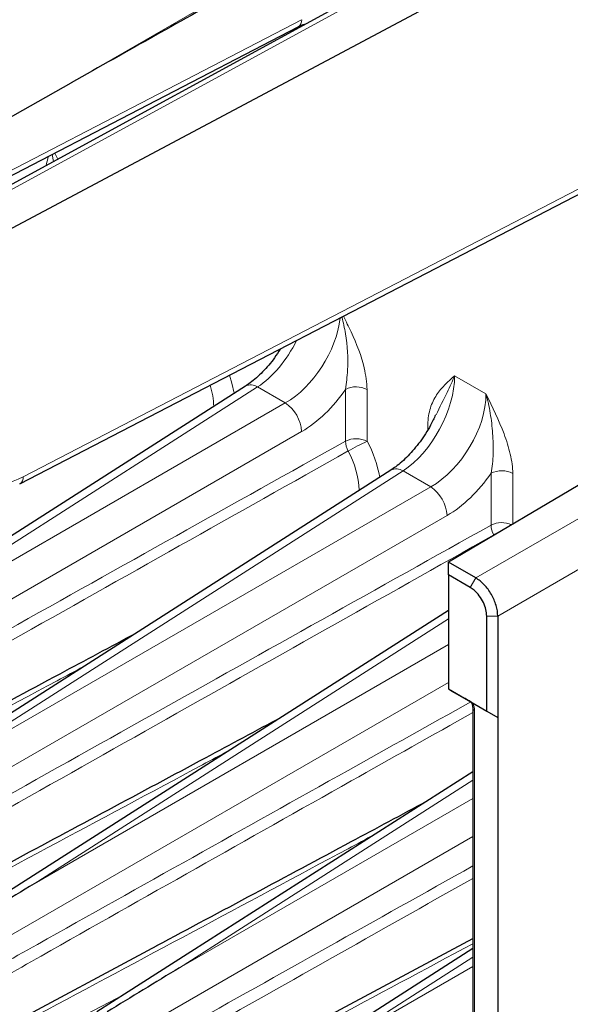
# Paper-space layout 'Blatt2' of a CAD drawing. Header units: millimetres. Extents: x 5 to 418, y 2 to 292.
# Tile 68 of 76: x 268 to 286, y 190 to 222. Entities that reach past the tile are written whole.
import ezdxf

# ---------------------------------------------------------------- set-up
doc = ezdxf.new("R2010")
doc.units = ezdxf.units.MM

psp = doc.layouts.new('Blatt2')

# ---------------------------------------------------------------- linework, layer by layer
at = {"color": 7, "linetype": 'Continuous', "lineweight": 25}
for p, q in [((290.824, 228.978), (266.249, 215.566)), ((265.79, 213.938), (288.112, 225.829)), ((265.757, 215.652), (277.392, 221.683)), ((264.182, 216.561), (270.089, 219.888)), ((303.581, 217.096), (282.23, 204.447)), ((268.427, 206.965), (286.584, 216.376)), ((275.695, 210.116), (256.859, 198.073)), ((280.38, 207.412), (261.544, 195.368)), ((282.23, 204.039), (282.23, 204.447)), ((283.114, 203.937), (282.23, 204.447)), ((282.23, 204.039), (282.23, 200.364)), ((282.937, 203.63), (282.23, 204.039)), ((282.23, 202.895), (266.228, 192.664)), ((283.467, 199.65), (283.467, 202.712)), ((283.821, 202.712), (283.821, 199.446)), ((282.23, 200.364), (283.467, 199.65)), ((282.23, 200.364), (282.294, 200.327)), ((282.23, 200.364), (282.23, 200.364)), ((282.294, 200.327), (282.365, 200.286)), ((282.365, 200.286), (282.719, 200.082)), ((283.019, 199.909), (283.821, 199.446)), ((283.016, 199.75), (283.016, 172.789)), ((283.467, 199.65), (283.821, 199.446)), ((283.821, 199.446), (283.821, 112.032)), ((283.016, 197.698), (270.913, 189.96)), ((277.528, 189.392), (283.016, 192.33)), ((266.138, 188.505), (272.85, 192.098)), ((283.016, 191.999), (275.597, 187.255))]:
    psp.add_line(p, q, dxfattribs=at)
at = {"color": 7, "linetype": 'Continuous', "lineweight": 18}
for p, q in [((291.068, 228.95), (266.497, 215.54)), ((270.089, 219.888), (282.947, 227.311)), ((265.597, 215.745), (277.506, 221.918)), ((283.114, 203.937), (308.756, 218.739)), ((269.519, 217.351), (269.472, 217.578)), ((269.559, 217.623), (269.654, 217.424)), ((309.463, 217.515), (283.821, 202.712)), ((268.542, 207.2), (286.699, 216.611)), ((282.433, 210.453), (283.441, 209.871)), ((276.085, 210.089), (259.524, 199.499)), ((276.976, 209.574), (276.085, 210.089)), ((278.92, 208.344), (278.92, 210.013)), ((279.617, 210.007), (279.617, 208.339)), ((259.524, 199.499), (276.976, 209.574)), ((281.572, 208.724), (281.572, 208.879)), ((277.506, 208.656), (257.657, 197.197)), ((280.77, 207.384), (264.208, 196.795)), ((281.661, 206.87), (280.77, 207.384)), ((283.604, 205.64), (283.604, 207.308)), ((284.302, 207.303), (284.302, 205.674)), ((264.208, 196.795), (281.661, 206.87)), ((282.191, 205.952), (262.342, 194.493)), ((282.937, 203.63), (283.114, 203.937)), ((283.467, 202.712), (283.821, 202.712)), ((282.23, 202.618), (268.893, 194.091)), ((268.893, 194.091), (282.23, 201.79)), ((282.23, 200.566), (267.026, 191.789)), ((283.075, 199.668), (283.075, 172.707)), ((283.016, 197.421), (273.577, 191.386)), ((273.577, 191.386), (283.016, 196.835)), ((283.016, 195.611), (271.711, 189.084)), ((283.016, 191.722), (278.262, 188.682)), ((278.262, 188.682), (283.016, 191.426)), ((267.026, 188.051), (271.792, 190.522))]:
    psp.add_line(p, q, dxfattribs=at)
at = {"color": 7, "linetype": 'Continuous', "lineweight": 18, "flags": 128}
psp.add_lwpolyline([(275.183, 210.466), (275.261, 210.216), (275.334, 209.885)], dxfattribs=at)
at = {"color": 7, "linetype": 'Continuous', "lineweight": 18}
for centre, radius, start, end in [((277.262, 221.892), 0.246, 301.9914, 6.1311), ((272.077, 209.378), 2.601, 1.9048, 17.133), ((275.867, 209.779), 0.379, 54.8682, 117.0092), ((279.263, 209.322), 0.771, 62.6783, 116.4558), ((276.3, 208.572), 1.209, 3.9926, 56.0074), ((279.263, 207.653), 0.771, 62.6783, 116.4558), ((279.649, 208.372), 0.73, 182.2216, 208.2544), ((282.417, 202.1), 6.838, 114.1674, 119.9205), ((276.149, 206.489), 3.931, 10.1397, 28.076), ((276.446, 206.626), 2.918, 2.6466, 28.6869), ((280.552, 207.074), 0.379, 54.8685, 117.0088), ((268.297, 207.173), 0.246, 301.997, 6.1367), ((283.948, 206.618), 0.771, 62.6784, 116.4557), ((280.985, 205.868), 1.209, 3.9926, 56.0074), ((283.95, 204.94), 0.78, 66.0728, 116.2641), ((284.334, 205.668), 0.73, 182.2217, 208.2544), ((287.308, 198.992), 7.291, 117.7078, 119.7473), ((283.112, 199.757), 0.0964, 184.7349, 247.1239)]:
    psp.add_arc(centre, radius, start, end, dxfattribs=at)
at = {"color": 7, "linetype": 'Continuous', "lineweight": 25}
for centre, major_axis, ratio, start_param, end_param in [((270.262, 219.784), (14.645, 8.249), 0.010453, 1.205942, 1.576777), ((283.037, 199.898), (0.45, -0.26), 0.000072, 1.737144, 2.355894), ((268.907, 193.486), (20.258, 12.315), 0.022083, 1.558058, 1.673678), ((273.591, 190.782), (20.258, 12.315), 0.022083, 1.558058, 1.673678)]:
    psp.add_ellipse(centre, major_axis=major_axis, ratio=ratio, start_param=start_param, end_param=end_param, dxfattribs=at)
at = {"color": 7, "linetype": 'Continuous', "lineweight": 18}
for centre, major_axis, ratio, start_param, end_param in [((267.559, 216.998), (1.316, 2.127), 0.596679, 5.163004, 5.294054), ((276.928, 211.589), (1.316, 2.127), 0.596679, 3.971302, 5.390108), ((276.041, 212.102), (1.188, 2.2), 0.557414, 3.937195, 4.778412), ((280.725, 209.397), (1.188, 2.2), 0.557414, 3.937195, 5.481811), ((277.445, 211.275), (1.69, 2.777), 0.592292, 3.966883, 4.616415), ((281.613, 208.885), (1.316, 2.127), 0.596679, 3.971302, 5.515918), ((268.608, 210.092), (1.82, 2.989), 0.592292, 2.896792, 3.914523), ((282.129, 208.571), (1.69, 2.777), 0.592292, 3.966883, 4.616415), ((282.756, 199.852), (-0.225, 0.39), 0.577777, 3.927415, 4.529819)]:
    psp.add_ellipse(centre, major_axis=major_axis, ratio=ratio, start_param=start_param, end_param=end_param, dxfattribs=at)
at = {"color": 7, "linetype": 'Continuous', "lineweight": 25}
for points, knots in [([(277.392, 221.683), (277.465, 221.722), (277.539, 221.762), (277.602, 221.777), (277.603, 221.778)], [0, 0, 0, 0, 0.986767, 1, 1, 1, 1]), ([(276.812, 211.311), (276.754, 211.216), (276.585, 210.941), (276.251, 210.563), (275.927, 210.272), (275.746, 210.151), (275.695, 210.116)], [0, 0, 0, 0, 0.1823046, 0.5267189, 0.8662214, 1, 1, 1, 1]), ([(281.818, 209.195), (281.767, 209.082), (281.629, 208.776), (281.324, 208.316), (280.938, 207.856), (280.612, 207.568), (280.431, 207.446), (280.38, 207.412)], [0, 0, 0, 0, 0.149465, 0.402377, 0.654096, 0.902226, 1, 1, 1, 1]), ([(283.467, 202.712), (283.462, 202.78), (283.451, 202.92), (283.365, 203.152), (283.232, 203.37), (283.081, 203.535), (282.98, 203.602), (282.937, 203.63)], [0, 0, 0, 0, 0.202355, 0.417397, 0.632001, 0.846434, 1, 1, 1, 1]), ([(263.474, 197.505), (265.559, 198.62), (268.454, 200.169), (271.351, 201.723), (272.162, 202.158)], [0, 0, 0, 0, 0.72017, 1, 1, 1, 1]), ([(282.96, 199.943), (282.964, 199.935), (282.985, 199.899), (283.006, 199.835), (283.016, 199.778), (283.016, 199.755), (283.016, 199.75)], [0, 0, 0, 0, 0.1062854, 0.5293053, 0.8955484, 1, 1, 1, 1]), ([(268.159, 194.8), (270.243, 195.916), (273.139, 197.465), (276.036, 199.019), (276.847, 199.453)], [0, 0, 0, 0, 0.72017, 1, 1, 1, 1]), ([(272.843, 192.096), (274.928, 193.212), (277.823, 194.76), (280.721, 196.314), (281.531, 196.749)], [0, 0, 0, 0, 0.72017, 1, 1, 1, 1])]:
    psp.add_open_spline(points, degree=3, knots=knots, dxfattribs=at)
at = {"color": 7, "linetype": 'Continuous', "lineweight": 18}
for points, knots in [([(278.92, 210.013), (278.946, 210.217), (279.022, 210.796), (278.971, 211.612), (278.845, 212.165), (278.805, 212.344)], [0, 0, 0, 0, 0.269041, 0.764641, 1, 1, 1, 1]), ([(278.854, 212.369), (278.936, 212.201), (279.201, 211.654), (279.538, 210.831), (279.595, 210.236), (279.617, 210.007)], [0, 0, 0, 0, 0.215211, 0.698762, 1, 1, 1, 1]), ([(281.572, 208.879), (281.572, 209.077), (281.601, 209.251), (281.676, 209.489), (281.706, 209.564), (281.774, 209.703), (281.811, 209.769), (282.014, 210.077), (282.224, 210.268), (282.433, 210.453)], [0, 0, 0, 0, 0.25, 0.25, 0.375, 0.375, 0.5, 0.5, 1, 1, 1, 1]), ([(282.433, 210.453), (282.432, 210.451), (282.363, 210.281), (282.176, 209.89), (281.955, 209.437), (281.833, 209.188)], [0, 0, 0, 0, 0.003914, 0.452261, 1, 1, 1, 1]), ([(284.302, 207.303), (284.302, 207.501), (284.273, 207.709), (284.198, 208.034), (284.168, 208.143), (284.1, 208.36), (284.063, 208.469), (283.86, 209.011), (283.65, 209.445), (283.441, 209.871)], [0, 0, 0, 0, 0.25, 0.25, 0.375, 0.375, 0.5, 0.5, 1, 1, 1, 1]), ([(283.604, 207.308), (283.645, 207.51), (283.664, 207.723), (283.677, 208.157), (283.671, 208.376), (283.64, 208.811), (283.615, 209.029), (283.543, 209.456), (283.497, 209.667), (283.441, 209.871)], [0, 0, 0, 0, 0.25, 0.25, 0.5, 0.5, 0.75, 0.75, 1, 1, 1, 1]), ([(270.487, 201.087), (270.201, 200.933), (266.582, 198.992), (262.128, 196.609), (257.961, 194.382), (257.127, 193.937)], [0, 0, 0, 0, 0.064099, 0.81282, 1, 1, 1, 1]), ([(266.496, 190.731), (267.33, 191.199), (271.498, 193.539), (276.982, 196.613), (281.633, 199.213), (282.949, 199.949)], [0, 0, 0, 0, 0.151993, 0.759965, 1, 1, 1, 1]), ([(283.016, 199.603), (281.71, 198.868), (277.075, 196.261), (271.61, 193.175), (267.453, 190.819), (266.621, 190.348)], [0, 0, 0, 0, 0.238793, 0.847759, 1, 1, 1, 1]), ([(275.172, 198.382), (274.886, 198.229), (271.266, 196.287), (266.813, 193.905), (262.645, 191.678), (261.812, 191.232)], [0, 0, 0, 0, 0.064099, 0.81282, 1, 1, 1, 1]), ([(279.856, 195.678), (279.571, 195.525), (275.951, 193.583), (271.498, 191.2), (267.33, 188.973), (266.496, 188.528)], [0, 0, 0, 0, 0.064099, 0.81282, 1, 1, 1, 1]), ([(271.181, 188.027), (272.014, 188.495), (275.959, 190.71), (279.905, 192.919), (283.016, 194.662)], [0, 0, 0, 0, 0.211292, 1, 1, 1, 1]), ([(283.016, 194.261), (279.944, 192.528), (276.039, 190.326), (272.137, 188.115), (271.306, 187.644)], [0, 0, 0, 0, 0.786891, 1, 1, 1, 1]), ([(283.016, 192.156), (279.905, 190.49), (275.959, 188.377), (272.014, 186.269), (271.181, 185.824)], [0, 0, 0, 0, 0.788708, 1, 1, 1, 1])]:
    psp.add_open_spline(points, degree=3, knots=knots, dxfattribs=at)
for points in [[(257.127, 196.14), (264.391, 200.219), (271.655, 204.285), (278.92, 208.344)], [(279.006, 208.027), (271.751, 203.95), (264.498, 199.864), (257.252, 195.757)], [(261.812, 193.436), (269.076, 197.514), (276.34, 201.58), (283.604, 205.64)], [(283.691, 205.322), (276.435, 201.246), (269.182, 197.16), (261.937, 193.052)]]:
    psp.add_open_spline(points, degree=3, dxfattribs=at)
at = {"color": 7, "linetype": 'Continuous', "lineweight": 25}
for points in [[(283.384, 203.718), (283.299, 203.809), (283.206, 203.883), (283.114, 203.937)], [(283.614, 203.409), (283.548, 203.522), (283.47, 203.628), (283.384, 203.718)], [(283.767, 203.056), (283.732, 203.175), (283.679, 203.296), (283.614, 203.409)], [(283.821, 202.712), (283.821, 202.819), (283.802, 202.936), (283.767, 203.056)], [(282.962, 199.941), (282.967, 199.939), (282.99, 199.925), (283.019, 199.909)]]:
    psp.add_open_spline(points, degree=3, dxfattribs=at)

doc.saveas('drawing.dxf')
